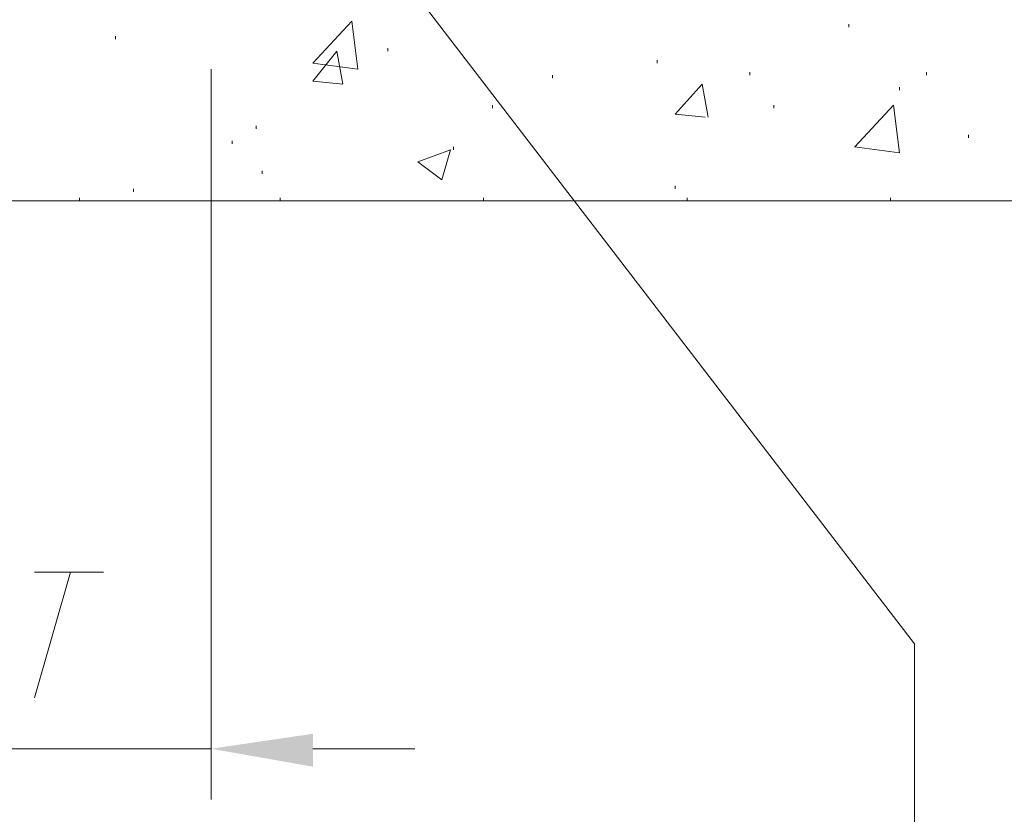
# Model space of a CAD drawing. Extents: x 309 to 1068, y 854 to 1368.
# Tile 46 of 82: x 479 to 502, y 933 to 951. Entities that reach past the tile are written whole.
import ezdxf

# ---------------------------------------------------------------- set-up
doc = ezdxf.new("R2010")
doc.units = 0
doc.layers.get('0').update_dxf_attribs({"linetype": 'CONTINUOUS'})
doc.layers.add('PDF_Geometry', color=7, linetype='CONTINUOUS', true_color=0xffffff)

msp = doc.modelspace()

# ---------------------------------------------------------------- linework, layer by layer
at = {"lineweight": 20}
msp.add_lwpolyline([(392.768534, 972.043478), (445.95277, 1025.227764), (565.635095, 1025.227764), (565.635095, 1000.111284), (512.450624, 946.926687), (458.442665, 946.926687)], dxfattribs=at)
at = {"layer": 'PDF_Geometry', "color": 0, "lineweight": 15}
for points in [[(475.255781, 968.955362), (475.598906, 968.474893), (499.96078, 936.770048)], [(483.833962, 949.946282), (483.833962, 933.201594)], [(480.608726, 938.417182), (479.785133, 935.534838)], [(479.785133, 938.417182), (481.363414, 938.417182)], [(499.960929, 936.770141), (499.960929, 932.172172)], [(477.314587, 934.368314), (483.833962, 934.368314)], [(486.1674, 934.368314), (488.500369, 934.368314)]]:
    msp.add_lwpolyline(points, dxfattribs=at)
at = {"layer": 'PDF_Geometry', "color": 252, "lineweight": 5}
for points in [[(486.167163, 950.083725), (487.059194, 951.044194), (487.197006, 949.946382)], [(498.45147, 950.907068), (498.45147, 950.975505)], [(481.637772, 950.632531), (481.637772, 950.700968)], [(487.882929, 950.357843), (487.882929, 950.426749)], [(494.059178, 950.083624), (494.059178, 950.152062)], [(486.167304, 950.083624), (487.196679, 949.946281)], [(496.186367, 949.808937), (496.186367, 949.877374)], [(500.23543, 949.808937), (500.23543, 949.877374)], [(491.657408, 949.740349), (491.657408, 949.808786)], [(495.157318, 948.8481), (494.471069, 948.917007), (495.088413, 949.603257), (495.225757, 948.8481)], [(499.617617, 949.465812), (499.617617, 949.534249)], [(490.284802, 949.054249), (490.284802, 949.122687)], [(496.73574, 949.054249), (496.73574, 949.122687)], [(498.588568, 948.16185), (499.480598, 949.122788), (499.617942, 948.024975)], [(484.863344, 948.57363), (484.863344, 948.642536)], [(484.314334, 948.230656), (484.314334, 948.299093)], [(501.19647, 948.367849), (501.19647, 948.436286)], [(489.392771, 948.093312), (489.392771, 948.161749)], [(498.588242, 948.161749), (499.617617, 948.024874)], [(485.000584, 947.544406), (485.000584, 947.612843)], [(482.049804, 947.132374), (482.049804, 947.201281)], [(494.470845, 947.20113), (494.470845, 947.270036)], [(477.314539, 946.926687), (479.647977, 946.926687)], [(480.814697, 946.926687), (480.814697, 946.995124)], [(481.912509, 946.926687), (484.245947, 946.926687)], [(485.412196, 946.926687), (485.412196, 946.995124)], [(486.578914, 946.926687), (488.912352, 946.926687)], [(490.07907, 946.926687), (490.07907, 946.995124)], [(491.245319, 946.926687), (493.578759, 946.926687)], [(494.745477, 946.926687), (494.745477, 946.995124)], [(495.912195, 946.926687), (498.245166, 946.926687)], [(499.411884, 946.926687), (499.411884, 946.995124)], [(500.578602, 946.926687), (502.843134, 946.926687)]]:
    msp.add_lwpolyline(points, dxfattribs=at)
for points in [[(486.716068, 950.357944), (486.853413, 949.603257), (486.167163, 949.671694)], [(489.323865, 948.093312), (489.118085, 947.407062), (488.569177, 947.818624)]]:
    msp.add_lwpolyline(points, close=True, dxfattribs=at)
at = {"layer": 'PDF_Geometry', "color": 0, "lineweight": 15}
msp.add_solid([(486.167265, 934.711485), (486.167265, 933.956797), (483.833827, 934.36836)], dxfattribs=at)

doc.saveas('drawing.dxf')
